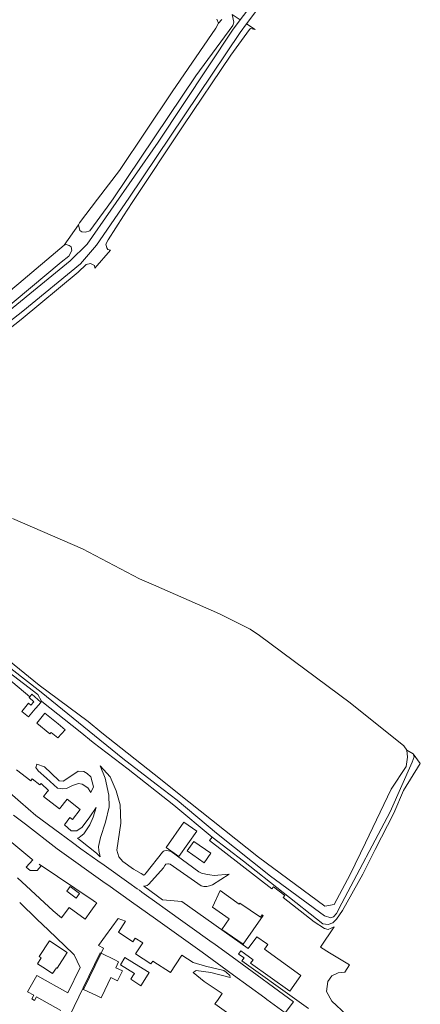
# Model space of a CAD drawing. Header units: metres. Extents: x 104777 to 177370, y 409697 to 438337.
# Tile 130 of 133: x 130486 to 130617, y 423055 to 423378. Entities that reach past the tile are written whole.
import ezdxf

# ---------------------------------------------------------------- set-up
doc = ezdxf.new("R2010")
doc.units = ezdxf.units.M
for name, color, linetype, lineweight in [('B-WE-GR-GRAS-GV', 60, 'Continuous', 13), ('B-WE-OG-TERREIN_ERF-GV', 7, 'Continuous', 18), ('B-WE-OG-TERREIN_OEVER-GV', 7, 'Continuous', 18), ('B-WE-OG-WATER_SLOOT-GV', 120, 'Continuous', 18), ('B-WE-OG-WEG-GV', 7, 'Continuous', 18), ('B-WE-VH-OPENVERHARDING_BETONSTRAATSTEEN-GV', 90, 'Continuous', 18), ('B-WE-VH-OPENVERHARDING_SIERBESTRATING-GV', 90, 'Continuous', 18)]:
    doc.layers.add(name, color=color, linetype=linetype, lineweight=lineweight)

msp = doc.modelspace()

# ---------------------------------------------------------------- linework, layer by layer
at = {"layer": 'B-WE-GR-GRAS-GV', "ltscale": 20, "flags": 128}
for points in [[(130290.235, 423374.062), (130309.97, 423359.503), (130336.13, 423339.389), (130354.798, 423321.957), (130372.312, 423309.721), (130409.328, 423282.478), (130444.067, 423259.93), (130449.677, 423256.229), (130453.943, 423262.837), (130457.965, 423267.683), (130460.374, 423270.587), (130485.549, 423291.553), (130500.45, 423304.196), (130505.14, 423310.873), (130505.457, 423311.481), (130511.399, 423319.296), (130518.537, 423328.685), (130535.925, 423354.467), (130550.177, 423375.301), (130551.065, 423376.991), (130550.564, 423378.31)], [(130465.767, 423181.298), (130492.19, 423159.822), (130508.342, 423147.895), (130512.843, 423144.173), (130532, 423128.934), (130537.591, 423124.47), (130564.248, 423103.401), (130585.967, 423087.309), (130589.112, 423087.833), (130594.28, 423097.712), (130599.298, 423108.116), (130607.761, 423125.704), (130612.721, 423133.15), (130613.111, 423136.25), (130612.918, 423138.462), (130611.94, 423139.914), (130594.308, 423154.029), (130564.577, 423176.157), (130561.434, 423178.157), (130551.428, 423183.202), (130529.756, 423192.711), (130525.131, 423194.74), (130506.47, 423204.529), (130483.506, 423214.475)]]:
    msp.add_lwpolyline(points, dxfattribs=at)
at = {"layer": 'B-WE-OG-TERREIN_ERF-GV', "ltscale": 20, "flags": 128}
for points in [[(130590.415, 423065.405), (130592.51, 423065.64), (130594.114, 423068.045), (130587.557, 423072.006), (130584.614, 423073.867), (130589.024, 423080.545), (130587.125, 423079.671), (130585.926, 423080.006), (130582.482, 423082.204), (130572.289, 423090.133), (130572.82, 423090.815), (130569.116, 423093.695), (130568.587, 423093.013), (130548.14, 423108.919), (130548.959, 423109.991), (130536.418, 423120.466), (130521.384, 423132.296), (130509.976, 423141.023), (130505.623, 423144.487), (130493.039, 423154.492), (130492.797, 423154.196), (130492.17, 423153.496), (130490.91, 423152.09), (130488.767, 423149.419), (130486.576, 423151.198), (130488.732, 423153.916), (130489.483, 423153.286), (130490.465, 423154.398), (130488.943, 423155.783), (130489.148, 423156.028), (130468.815, 423173.061)], [(130484.823, 423132.037), (130489.438, 423128.433), (130489.935, 423129.068), (130492.464, 423127.091), (130492.833, 423127.563), (130495.322, 423125.32), (130494.883, 423124.805), (130493.636, 423123.341), (130498.916, 423119.217), (130501.384, 423122.377), (130505.68, 423119.023), (130503.119, 423115.744), (130502.337, 423116.367), (130500.495, 423114.008), (130502.771, 423111.991), (130504.454, 423112.04), (130504.536, 423112.042), (130506.311, 423113.243), (130508.89, 423116.666), (130510.884, 423119.72), (130509.959, 423116.524), (130508.9, 423114.059), (130506.906, 423111.004), (130505.903, 423110.267), (130505.343, 423109.856), (130504.845, 423109.618), (130505.796, 423108.846), (130511.036, 423104.731), (130512.274, 423103.527), (130511.827, 423105.532), (130511.689, 423106.915), (130512.3, 423109.832), (130514.038, 423114.848), (130515.182, 423119.899), (130515.109, 423123.772), (130513.908, 423129.304), (130512.229, 423133.391), (130515.568, 423129.779), (130517.52, 423125.129), (130518.783, 423120.535), (130518.975, 423114.531), (130517.677, 423105.709), (130518.389, 423103.544), (130519.691, 423101.996), (130523.231, 423099.491), (130525.668, 423098.087), (130526.531, 423097.54), (130526.77, 423097.605), (130527.371, 423098.259), (130532.67, 423105.072), (130533.004, 423105.352), (130533.405, 423105.512), (130533.979, 423105.566), (130534.66, 423105.526), (130535.581, 423105.219), (130544.651, 423098.639), (130545.559, 423098.131), (130546.935, 423097.771), (130548.203, 423097.558), (130549.632, 423097.385), (130554.56, 423097.774), (130549.112, 423094.287), (130548.164, 423093.979), (130547.216, 423093.832), (130546.282, 423093.805), (130545.347, 423093.992), (130535.249, 423101.079), (130534.715, 423101.253), (130534.407, 423101.266), (130533.847, 423101.119), (130533.433, 423100.718), (130533.006, 423099.944), (130528.24, 423094.547), (130527.626, 423094.16), (130526.798, 423093.932), (130526.482, 423093.914), (130526.937, 423093.62), (130532.752, 423089.384), (130539.097, 423088.852), (130560.83, 423073.401), (130563.622, 423077.236), (130566.896, 423075.065), (130567.294, 423074.801), (130566.202, 423073.174), (130578.113, 423064.593), (130577.4, 423063.45), (130574.49, 423059.39), (130561.62, 423068.6), (130562.416, 423069.716), (130559.661, 423071.795), (130558.464, 423072.692), (130557.652, 423071.611), (130559.472, 423070.372), (130558.716, 423069.433), (130576.858, 423056.455), (130580.582, 423053.791)], [(130485.066, 423096.64), (130496.761, 423085.8), (130499.509, 423083.51), (130502.015, 423086.922), (130507.314, 423083.052), (130509.207, 423085.716), (130511.1, 423088.38), (130510.693, 423088.655), (130509.907, 423089.185), (130492.204, 423101.131), (130492.854, 423100.549), (130491.563, 423099.008), (130489.222, 423099.037), (130487.988, 423100.141), (130490.128, 423102.532), (130489.79, 423102.76), (130463.88, 423124.25)], [(130499.3, 423053.14), (130491.388, 423057.579), (130490.733, 423056.411), (130489.784, 423056.944), (130490.439, 423058.111), (130488.41, 423059.25), (130491.41, 423064.61), (130501.641, 423058.865), (130505.64, 423067.22), (130503.75, 423071.33), (130503.451, 423071.617), (130495.168, 423079.567), (130491.61, 423082.982), (130485.82, 423088.54)], [(130554.443, 423052.04), (130549.887, 423055.247), (130550.72, 423056.43), (130552.298, 423058.671), (130546.336, 423062.603), (130542.808, 423065.607), (130543.743, 423066.196), (130548.522, 423065.615), (130554.96, 423063.955), (130554.791, 423064.55), (130553.648, 423065.657), (130552.797, 423066.249), (130546.77, 423067.615), (130542.782, 423068.817), (130542.737, 423068.83), (130539.1, 423071.209), (130536.99, 423068.04), (130535.375, 423065.615), (130529.556, 423069.319), (130529.223, 423068.866), (130528.903, 423068.385), (130523.87, 423071.729), (130526.254, 423075.332), (130523.769, 423076.826), (130523.014, 423075.679), (130518.279, 423078.796), (130520.61, 423082.381), (130518.11, 423083.23), (130514, 423077.63), (130511.693, 423074.387), (130513.299, 423073.524), (130512.528, 423071.881), (130512.23, 423071.98), (130506.616, 423060.542), (130502.315, 423051.477)], [(130593.008, 423051.811), (130588.28, 423056.17), (130586.57, 423059.28), (130586.94, 423062.66), (130588.325, 423064.518), (130590.415, 423065.405)]]:
    msp.add_lwpolyline(points, dxfattribs=at)
for points in [[(130494.098, 423150.597), (130498.41, 423147.136), (130500.788, 423145.125), (130498.322, 423142.521), (130496.13, 423144.3), (130495.766, 423143.847), (130491.456, 423147.312)], [(130503.151, 423126.932), (130501.229, 423125.965), (130500.036, 423125.785), (130498.241, 423126.041), (130494.616, 423129.27), (130491.906, 423131.684), (130491.111, 423132.816), (130491.407, 423133.901), (130494.01, 423133.011), (130496.136, 423130.977), (130498.744, 423128.482), (130500.063, 423128.333), (130501.933, 423129.512), (130505.073, 423131.656), (130506.89, 423131.495), (130508.006, 423130.891), (130509.145, 423129.731), (130510.001, 423126.432), (130509.188, 423124.613), (130508.193, 423126.19), (130506.343, 423127.311), (130505.141, 423127.533)], [(130538.094, 423103.606), (130533.897, 423106.529), (130539.694, 423114.852), (130543.954, 423111.885)], [(130543.01, 423108.542), (130548.54, 423104.668), (130546.357, 423101.552), (130540.827, 423105.426)], [(130502.403, 423093.746), (130505.472, 423091.459), (130504.374, 423089.986), (130501.305, 423092.272)], [(130557.914, 423087.999), (130558.136, 423088.32), (130564.844, 423083.693), (130565.412, 423084.516), (130565.709, 423084.312), (130559.179, 423074.845), (130552.165, 423079.683), (130554.576, 423083.183), (130549.138, 423086.981), (130551.594, 423092.415)], [(130493.46, 423067.32), (130491.666, 423068.408), (130492.929, 423070.35), (130492.19, 423070.84), (130495.58, 423075.96), (130501.46, 423072.11), (130498.09, 423066.97), (130497.86, 423067.12), (130496.63, 423065.22)], [(130517.961, 423062.841), (130515.795, 423063.896), (130513.787, 423059.759), (130512.563, 423057.238), (130511.28, 423057.86), (130506.78, 423060.04), (130512.53, 423071.88), (130517.03, 423069.7), (130518.312, 423069.079), (130517.367, 423067.133), (130519.528, 423066.077)], [(130523.494, 423065.28), (130518.905, 423068.054), (130520.315, 423070.472), (130524.97, 423067.625), (130528.312, 423065.555), (130526.354, 423062.405), (130525.62, 423061.231), (130522.275, 423063.373), (130522.992, 423064.482)]]:
    msp.add_lwpolyline(points, close=True, dxfattribs=at)
at = {"layer": 'B-WE-OG-TERREIN_OEVER-GV', "ltscale": 20, "flags": 128}
for points in [[(130550.564, 423378.31), (130551.065, 423376.991), (130552.189, 423378.164)], [(130472.813, 423173.073), (130492.847, 423157.484), (130506.832, 423146.166), (130519.672, 423135.774), (130530.621, 423127.371), (130537.468, 423122.116), (130550.483, 423111.251), (130568.157, 423097.192), (130585.869, 423084.195), (130587.944, 423083.453), (130588.861, 423083.875), (130589.827, 423084.961), (130591.529, 423088.321), (130607.456, 423118.244), (130614.72, 423134.612), (130615.271, 423136.351), (130614.98, 423137.338), (130612.918, 423138.462), (130613.111, 423136.25), (130612.721, 423133.15), (130607.761, 423125.704), (130599.298, 423108.116), (130594.28, 423097.712), (130589.112, 423087.833), (130585.967, 423087.309), (130564.248, 423103.401), (130537.591, 423124.47), (130532, 423128.934), (130512.843, 423144.173), (130508.342, 423147.895), (130492.19, 423159.822), (130465.767, 423181.298)]]:
    msp.add_lwpolyline(points, dxfattribs=at)
msp.add_lwpolyline([(130492.797, 423154.196), (130493.039, 423154.492), (130492.985, 423154.535), (130491.831, 423156.779), (130477.583, 423167.587), (130472.614, 423170.732), (130455.883, 423184.035), (130452.48, 423186.584), (130432.562, 423201.504), (130429.807, 423204.119), (130429.373, 423205.316), (130429.41, 423206.459), (130430.606, 423209.513), (130428.451, 423207.325), (130428.705, 423205.317), (130430.593, 423202.478), (130448.521, 423187.814), (130451.696, 423185.506), (130468.815, 423173.061), (130489.148, 423156.028), (130489.821, 423156.831)], close=True, dxfattribs=at)
at = {"layer": 'B-WE-OG-WATER_SLOOT-GV', "ltscale": 20, "flags": 128}
msp.add_lwpolyline([(130477.583, 423167.587), (130491.831, 423156.779), (130492.985, 423154.535), (130493.039, 423154.492), (130505.623, 423144.487), (130509.976, 423141.023), (130521.384, 423132.296), (130536.418, 423120.466), (130548.959, 423109.991), (130559.341, 423102.133), (130585.342, 423081.529), (130587.071, 423081.309), (130588.649, 423081.814), (130589.875, 423083.106), (130591.792, 423085.875), (130598.443, 423097.785), (130602.561, 423105.907), (130608.595, 423117.809), (130611.848, 423125.254), (130617.343, 423134.154), (130614.98, 423137.338), (130615.271, 423136.351), (130614.72, 423134.612), (130607.456, 423118.244), (130591.529, 423088.321), (130589.827, 423084.961), (130588.861, 423083.875), (130587.944, 423083.453), (130585.869, 423084.195), (130568.157, 423097.192), (130550.483, 423111.251), (130537.468, 423122.116), (130530.621, 423127.371), (130519.672, 423135.774), (130506.832, 423146.166), (130492.847, 423157.484), (130472.813, 423173.073)], dxfattribs=at)
at = {"layer": 'B-WE-OG-WEG-GV', "ltscale": 20, "flags": 128}
for points in [[(130445.928, 423245.08), (130445.683, 423244.75), (130442.736, 423240.95), (130440.81, 423239.546), (130427.577, 423220.555), (130428.939, 423221.892), (130423.485, 423214.004), (130422.532, 423212.626), (130418.927, 423209.536), (130421.766, 423209.533), (130427.6, 423217.87), (130443.331, 423239.299), (130448.668, 423246.786), (130453.663, 423254.091), (130460.927, 423263.876), (130462.86, 423266.001), (130472.743, 423274.817), (130502.364, 423299.016), (130508.014, 423304.437), (130531.255, 423337.892), (130555.871, 423375.013), (130557.997, 423377.784), (130558.214, 423378.067)], [(130558.214, 423378.067), (130557.205, 423378.724), (130555.592, 423379.775), (130556.122, 423377.323), (130555.817, 423376.248), (130543.652, 423359.734), (130516.515, 423319.368), (130514.536, 423316.664), (130508.857, 423308.904), (130507.402, 423308.466), (130506.268, 423308.503), (130505.523, 423308.95), (130505.14, 423310.873), (130500.45, 423304.196), (130501.123, 423304.348), (130502.078, 423304.035), (130502.7, 423303.577), (130502.934, 423302.365), (130501.967, 423300.512), (130499.445, 423298.618), (130464.399, 423269.406), (130461.441, 423266.012), (130460.794, 423265.139), (130449.646, 423250.097)], [(130473.704, 423269.955), (130486.359, 423279.722), (130504.979, 423295.349), (130507.661, 423297.856), (130509.105, 423298.153), (130510.367, 423297.512), (130510.495, 423296.582), (130515.681, 423302.459), (130514.742, 423302.694), (130514.415, 423303.307), (130514.126, 423304.44), (130514.867, 423305.86), (130519.941, 423313.73), (130522.789, 423318.148), (130539.45, 423343.263), (130555.177, 423366.436), (130561.228, 423374.942), (130561.584, 423375.211), (130563.094, 423374.887), (130560.285, 423376.718), (130558.232, 423373.951), (130521.707, 423319.576), (130511.046, 423304.17), (130505.76, 423298.068), (130486.833, 423282.515), (130476.075, 423274.109)]]:
    msp.add_lwpolyline(points, dxfattribs=at)
at = {"layer": 'B-WE-VH-OPENVERHARDING_BETONSTRAATSTEEN-GV', "ltscale": 20, "flags": 128}
for points in [[(130576.852, 423402.358), (130558.214, 423378.067), (130557.997, 423377.784), (130555.871, 423375.013), (130531.255, 423337.892), (130508.014, 423304.437), (130502.364, 423299.016), (130472.743, 423274.817)], [(130476.075, 423274.109), (130486.833, 423282.515), (130505.76, 423298.068), (130511.046, 423304.17), (130521.707, 423319.576), (130558.232, 423373.951), (130560.285, 423376.718), (130567.584, 423386.556)]]:
    msp.add_lwpolyline(points, dxfattribs=at)
at = {"layer": 'B-WE-VH-OPENVERHARDING_SIERBESTRATING-GV', "ltscale": 20, "flags": 128}
msp.add_lwpolyline([(130483.78, 423117.21), (130487.696, 423114.192), (130498.13, 423106.15), (130513.887, 423094.903), (130514.772, 423094.271), (130522.558, 423088.714), (130530.4, 423083.117), (130545.71, 423072.19), (130553.923, 423066.209), (130556, 423064.696), (130566.247, 423057.234), (130566.994, 423056.69), (130573.016, 423052.305), (130575.66, 423055.935), (130557.25, 423069.54), (130549.516, 423075.071), (130548.984, 423075.451), (130532.794, 423087.029), (130531.594, 423087.888), (130525.898, 423091.961), (130525.108, 423092.526), (130524.422, 423093.016), (130521.69, 423094.97), (130513.555, 423100.734), (130511.459, 423102.219), (130505.91, 423106.15), (130503.119, 423108.211), (130499.042, 423111.222), (130491.11, 423117.08), (130486.079, 423121.461), (130479.942, 423126.805)], dxfattribs=at)

doc.saveas('drawing.dxf')
